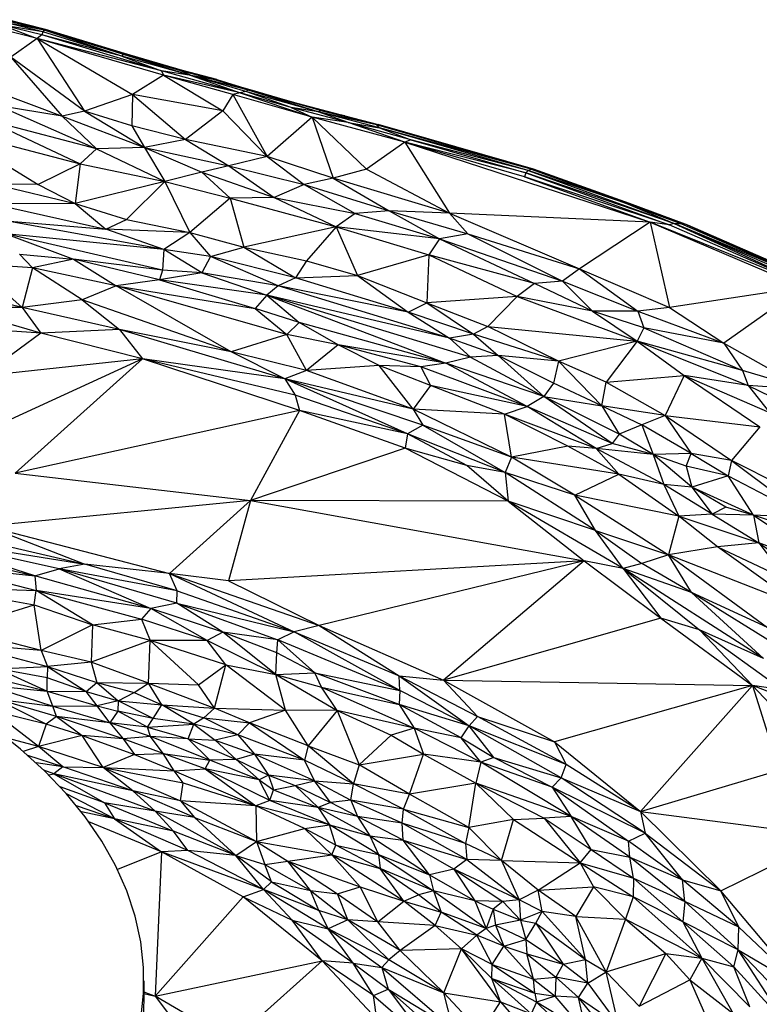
# Paper-space layout '_Isométrica' of a CAD drawing. Header units: millimetres. Extents: x -309 to 308, y -478 to -117.
# Tile 21 of 23: x 75 to 169, y -244 to -120. Entities that reach past the tile are written whole.
import ezdxf

# ---------------------------------------------------------------- set-up
doc = ezdxf.new("R2010")
doc.units = ezdxf.units.MM

psp = doc.layouts.new('_Isométrica')

# ---------------------------------------------------------------- linework, layer by layer
at = {"color": 7, "linetype": 'Continuous', "lineweight": 25}
for p, q in [((78.63, -121.54), (73.66, -120.3)), ((77.56, -122.66), (72.93, -121.51)), ((73.18, -121.01), (77.56, -122.66)), ((78.15, -122.22), (73.18, -121.01)), ((78.28, -121.85), (73.18, -121.01)), ((78.28, -121.85), (73.31, -120.63)), ((78.46, -121.63), (73.31, -120.63)), ((78.46, -121.63), (73.49, -120.4)), ((78.63, -121.54), (73.49, -120.4)), ((78.63, -121.54), (78.46, -121.63)), ((78.63, -121.54), (88.41, -124.65)), ((88.59, -124.58), (78.63, -121.54)), ((77.56, -122.66), (74.24, -125.03)), ((78.15, -122.22), (77.56, -122.66)), ((77.56, -122.66), (83.54, -131.83)), ((77.56, -122.66), (89.58, -129.71)), ((93.5, -127.3), (77.56, -122.66)), ((93.25, -126.73), (77.56, -122.66)), ((78.28, -121.85), (78.15, -122.22)), ((93.25, -126.73), (78.15, -122.22)), ((88.25, -124.88), (78.15, -122.22)), ((78.46, -121.63), (78.28, -121.85)), ((88.25, -124.88), (78.28, -121.85)), ((88.25, -124.88), (78.46, -121.63)), ((88.41, -124.65), (78.46, -121.63)), ((74.24, -125.03), (80.74, -132.48)), ((83.54, -131.83), (74.24, -125.03)), ((88.41, -124.65), (88.25, -124.88)), ((88.25, -124.88), (93.25, -126.73)), ((97, -127.35), (88.25, -124.88)), ((88.59, -124.58), (88.41, -124.65)), ((88.41, -124.65), (97, -127.35)), ((95.67, -126.75), (88.41, -124.65)), ((95.67, -126.75), (88.59, -124.58)), ((95.91, -126.7), (88.59, -124.58)), ((93.5, -127.3), (89.58, -129.71)), ((93.25, -126.73), (93.5, -127.3)), ((103.17, -129.52), (93.25, -126.73)), ((97, -127.35), (93.25, -126.73)), ((93.5, -127.3), (100.96, -131.78)), ((102.24, -129.75), (93.5, -127.3)), ((103.17, -129.52), (93.5, -127.3)), ((95.67, -126.75), (95.91, -126.7)), ((97, -127.35), (95.67, -126.75)), ((99.95, -127.9), (95.67, -126.75)), ((100.2, -127.86), (95.67, -126.75)), ((100.2, -127.86), (95.91, -126.7)), ((97, -127.35), (103.17, -129.52)), ((103.86, -129.35), (97, -127.35)), ((104.15, -129.17), (97, -127.35)), ((99.95, -127.9), (97, -127.35)), ((68.71, -127.93), (80.74, -132.48)), ((99.95, -127.9), (100.2, -127.86)), ((104.15, -129.17), (99.95, -127.9)), ((104.41, -129.14), (99.95, -127.9)), ((100.2, -127.86), (104.41, -129.14)), ((89.58, -129.71), (83.54, -131.83)), ((89.58, -129.71), (89.49, -133.66)), ((89.58, -129.71), (96.25, -135.41)), ((100.96, -131.78), (89.58, -129.71)), ((102.24, -129.75), (100.96, -131.78)), ((103.17, -129.52), (102.24, -129.75)), ((112.24, -132.57), (102.24, -129.75)), ((102.24, -129.75), (106.58, -137.56)), ((103.86, -129.35), (103.17, -129.52)), ((103.17, -129.52), (112.24, -132.57)), ((109.57, -131.36), (103.17, -129.52)), ((104.15, -129.17), (103.86, -129.35)), ((113, -131.92), (103.86, -129.35)), ((109.57, -131.36), (103.86, -129.35)), ((104.41, -129.14), (104.15, -129.17)), ((113, -131.92), (104.15, -129.17)), ((113.31, -131.75), (104.15, -129.17)), ((113.31, -131.75), (104.41, -129.14)), ((104.41, -129.14), (110.47, -130.86)), ((72.74, -131.16), (85.05, -136.58)), ((80.74, -132.48), (72.74, -131.16)), ((116.76, -133.24), (109.57, -131.36)), ((113, -131.92), (109.57, -131.36)), ((109.57, -131.36), (112.24, -132.57)), ((110.47, -130.86), (113.31, -131.75)), ((110.47, -130.86), (116.34, -132.42)), ((83.54, -131.83), (80.74, -132.48)), ((80.74, -132.48), (91.08, -136.41)), ((80.74, -132.48), (85.05, -136.58)), ((83.54, -131.83), (91.08, -136.41)), ((89.49, -133.66), (83.54, -131.83)), ((100.96, -131.78), (96.25, -135.41)), ((100.96, -131.78), (106.58, -137.56)), ((112.24, -132.57), (106.58, -137.56)), ((112.24, -132.57), (114.87, -140.29)), ((112.24, -132.57), (119.07, -139.12)), ((123.91, -135.72), (112.24, -132.57)), ((116.76, -133.24), (112.24, -132.57)), ((113, -131.92), (113.31, -131.75)), ((116.76, -133.24), (113, -131.92)), ((120.71, -133.92), (113, -131.92)), ((120.34, -133.54), (113, -131.92)), ((120.34, -133.54), (113.31, -131.75)), ((113.31, -131.75), (120.56, -133.49)), ((116.34, -132.42), (113.31, -131.75)), ((116.34, -132.42), (120.56, -133.49)), ((71.29, -132.96), (83, -138.48)), ((85.05, -136.58), (71.29, -132.96)), ((89.49, -133.66), (91.08, -136.41)), ((96.25, -135.41), (89.49, -133.66)), ((123.91, -135.72), (116.76, -133.24)), ((124.66, -135.46), (116.76, -133.24)), ((116.76, -133.24), (120.71, -133.92)), ((120.56, -133.49), (120.34, -133.54)), ((139.82, -139.15), (120.34, -133.54)), ((120.34, -133.54), (120.71, -133.92)), ((139.82, -139.15), (120.56, -133.49)), ((140.14, -139.12), (120.56, -133.49)), ((139.48, -139.31), (120.71, -133.92)), ((120.71, -133.92), (124.66, -135.46)), ((139.82, -139.15), (120.71, -133.92)), ((66.28, -134.06), (77.71, -141.07)), ((66.28, -134.06), (83, -138.48)), ((91.08, -136.41), (85.05, -136.58)), ((96.25, -135.41), (91.08, -136.41)), ((91.08, -136.41), (93.65, -140.71)), ((91.08, -136.41), (98.34, -139.5)), ((91.08, -136.41), (101.72, -138.7)), ((96.25, -135.41), (101.72, -138.7)), ((106.58, -137.56), (96.25, -135.41)), ((123.91, -135.72), (119.07, -139.12)), ((124.66, -135.46), (123.91, -135.72)), ((123.91, -135.72), (129.54, -144.68)), ((123.91, -135.72), (154.83, -145.83)), ((139, -140.11), (123.91, -135.72)), ((139.16, -139.62), (123.91, -135.72)), ((124.66, -135.46), (139.16, -139.62)), ((139.48, -139.31), (124.66, -135.46)), ((85.05, -136.58), (83, -138.48)), ((85.05, -136.58), (93.65, -140.71)), ((106.58, -137.56), (101.72, -138.7)), ((106.58, -137.56), (111.22, -141.06)), ((114.87, -140.29), (106.58, -137.56)), ((83, -138.48), (77.71, -141.07)), ((83, -138.48), (82.35, -143.45)), ((83, -138.48), (93.65, -140.71)), ((101.72, -138.7), (98.34, -139.5)), ((101.72, -138.7), (107.44, -142.7)), ((101.72, -138.7), (111.22, -141.06)), ((98.34, -139.5), (93.65, -140.71)), ((98.34, -139.5), (101.88, -142.81)), ((98.34, -139.5), (107.44, -142.7)), ((119.07, -139.12), (114.87, -140.29)), ((119.07, -139.12), (129.54, -144.68)), ((139.16, -139.62), (139, -140.11)), ((139, -140.11), (154.83, -145.83)), ((157.22, -146.17), (139, -140.11)), ((139.48, -139.31), (139.16, -139.62)), ((139.16, -139.62), (157.22, -146.17)), ((157.88, -145.98), (139.16, -139.62)), ((139.48, -139.31), (139.82, -139.15)), ((139.48, -139.31), (157.88, -145.98)), ((151.87, -143.46), (139.48, -139.31)), ((139.82, -139.15), (140.14, -139.12)), ((139.82, -139.15), (151.87, -143.46)), ((152.24, -143.45), (139.82, -139.15)), ((152.24, -143.45), (140.14, -139.12)), ((72.15, -141.03), (82.35, -143.45)), ((77.71, -141.07), (72.15, -141.03)), ((77.71, -141.07), (82.35, -143.45)), ((93.65, -140.71), (82.35, -143.45)), ((93.65, -140.71), (88.83, -145.47)), ((93.65, -140.71), (96.8, -147.11)), ((93.65, -140.71), (101.88, -142.81)), ((111.22, -141.06), (107.44, -142.7)), ((114.87, -140.29), (111.22, -141.06)), ((111.22, -141.06), (117.66, -144.71)), ((111.22, -141.06), (121.95, -144.38)), ((114.87, -140.29), (121.95, -144.38)), ((129.54, -144.68), (114.87, -140.29)), ((82.35, -143.45), (72.06, -143.51)), ((72.06, -143.51), (86.22, -146.7)), ((82.35, -143.45), (86.22, -146.7)), ((82.35, -143.45), (88.83, -145.47)), ((101.88, -142.81), (96.8, -147.11)), ((107.44, -142.7), (101.88, -142.81)), ((101.88, -142.81), (115.24, -146.39)), ((101.88, -142.81), (103.61, -148.98)), ((107.44, -142.7), (115.24, -146.39)), ((107.44, -142.7), (117.66, -144.71)), ((152.24, -143.45), (151.87, -143.46)), ((151.87, -143.46), (157.88, -145.98)), ((158.83, -146.06), (151.87, -143.46)), ((159.23, -146.06), (151.87, -143.46)), ((159.23, -146.06), (152.24, -143.45)), ((117.66, -144.71), (115.24, -146.39)), ((121.95, -144.38), (117.66, -144.71)), ((117.66, -144.71), (128.28, -147.91)), ((121.95, -144.38), (128.28, -147.91)), ((121.95, -144.38), (131.87, -147.29)), ((129.54, -144.68), (121.95, -144.38)), ((129.54, -144.68), (131.87, -147.29)), ((129.54, -144.68), (145.94, -151.68)), ((154.83, -145.83), (129.54, -144.68)), ((93.52, -149.24), (73.64, -145.66)), ((73.64, -145.66), (86.22, -146.7)), ((86.22, -146.7), (88.83, -145.47)), ((88.83, -145.47), (96.8, -147.11)), ((154.83, -145.83), (145.94, -151.68)), ((154.83, -145.83), (174.04, -154.01)), ((154.83, -145.83), (157.27, -156.55)), ((176.52, -154.52), (154.83, -145.83)), ((157.22, -146.17), (154.83, -145.83)), ((157.88, -145.98), (157.22, -146.17)), ((176.52, -154.52), (157.22, -146.17)), ((157.88, -145.98), (176.52, -154.52)), ((157.88, -145.98), (177, -154.27)), ((177.48, -154.16), (157.88, -145.98)), ((158.83, -146.06), (157.88, -145.98)), ((177.48, -154.16), (158.83, -146.06)), ((177.94, -154.2), (158.83, -146.06)), ((159.23, -146.06), (158.83, -146.06)), ((177.94, -154.2), (159.23, -146.06)), ((178.36, -154.37), (159.23, -146.06)), ((159.59, -146.19), (159.23, -146.06)), ((178.36, -154.37), (159.59, -146.19)), ((73.61, -147.29), (82.13, -150.47)), ((93.39, -151.88), (73.61, -147.29)), ((93.52, -149.24), (73.61, -147.29)), ((93.52, -149.24), (86.22, -146.7)), ((96.8, -147.11), (86.22, -146.7)), ((96.8, -147.11), (93.52, -149.24)), ((96.8, -147.11), (99.41, -150.14)), ((96.8, -147.11), (103.61, -148.98)), ((115.24, -146.39), (103.61, -148.98)), ((115.24, -146.39), (111.52, -150.7)), ((115.24, -146.39), (126.95, -149.94)), ((115.24, -146.39), (117.94, -152.55)), ((128.28, -147.91), (115.24, -146.39)), ((131.87, -147.29), (128.28, -147.91)), ((131.87, -147.29), (143.77, -153.26)), ((131.87, -147.29), (145.94, -151.68)), ((128.28, -147.91), (126.95, -149.94)), ((128.28, -147.91), (140.26, -153.55)), ((128.28, -147.91), (143.77, -153.26)), ((76.98, -151.55), (75.35, -149.83)), ((75.35, -149.83), (82.13, -150.47)), ((93.52, -149.24), (93.39, -151.88)), ((98.31, -152.18), (93.52, -149.24)), ((99.41, -150.14), (93.52, -149.24)), ((99.41, -150.14), (103.61, -148.98)), ((103.61, -148.98), (110.12, -152.82)), ((103.61, -148.98), (111.52, -150.7)), ((126.95, -149.94), (117.94, -152.55)), ((126.95, -149.94), (126.68, -156)), ((126.95, -149.94), (138.08, -155.19)), ((140.26, -153.55), (126.95, -149.94)), ((75.68, -156.55), (69.51, -151.11)), ((76.98, -151.55), (69.51, -151.11)), ((82.13, -150.47), (76.98, -151.55)), ((82.13, -150.47), (87.52, -153.82)), ((93.39, -151.88), (82.13, -150.47)), ((92.97, -153.07), (82.13, -150.47)), ((99.41, -150.14), (98.31, -152.18)), ((107.95, -153.82), (99.41, -150.14)), ((110.12, -152.82), (99.41, -150.14)), ((111.52, -150.7), (110.12, -152.82)), ((111.52, -150.7), (117.94, -152.55)), ((76.98, -151.55), (75.68, -156.55)), ((83.25, -155.61), (76.98, -151.55)), ((87.52, -153.82), (76.98, -151.55)), ((93.39, -151.88), (92.97, -153.07)), ((98.31, -152.18), (92.97, -153.07)), ((98.31, -152.18), (93.39, -151.88)), ((98.31, -152.18), (106.5, -155.02)), ((107.95, -153.82), (98.31, -152.18)), ((110.12, -152.82), (117.94, -152.55)), ((117.94, -152.55), (124.35, -157.16)), ((117.94, -152.55), (126.68, -156)), ((145.94, -151.68), (143.77, -153.26)), ((145.94, -151.68), (157.27, -156.55)), ((145.94, -151.68), (153.28, -157.04)), ((75.68, -156.55), (63.42, -153.69)), ((87.52, -153.82), (83.25, -155.61)), ((92.97, -153.07), (87.52, -153.82)), ((102.01, -162.16), (87.52, -153.82)), ((109.04, -159.99), (87.52, -153.82)), ((87.52, -153.82), (105.06, -156.71)), ((92.97, -153.07), (105.06, -156.71)), ((106.5, -155.02), (92.97, -153.07)), ((107.95, -153.82), (106.5, -155.02)), ((110.12, -152.82), (107.95, -153.82)), ((129.53, -160.44), (107.95, -153.82)), ((124.35, -157.16), (107.95, -153.82)), ((124.35, -157.16), (110.12, -152.82)), ((140.26, -153.55), (138.08, -155.19)), ((143.77, -153.26), (140.26, -153.55)), ((147.57, -157.02), (140.26, -153.55)), ((143.77, -153.26), (147.57, -157.02)), ((143.77, -153.26), (153.28, -157.04)), ((106.5, -155.02), (105.06, -156.71)), ((106.5, -155.02), (129.08, -163.56)), ((106.5, -155.02), (110.61, -158.44)), ((132.18, -162.82), (106.5, -155.02)), ((129.53, -160.44), (106.5, -155.02)), ((174.04, -154.01), (157.27, -156.55)), ((174.04, -154.01), (164.11, -161.07)), ((83.25, -155.61), (75.68, -156.55)), ((102.01, -162.16), (83.25, -155.61)), ((83.25, -155.61), (87.94, -159.33)), ((124.35, -157.16), (126.68, -156)), ((138.08, -155.19), (126.68, -156)), ((126.68, -156), (132.57, -159.94)), ((126.68, -156), (134.36, -158.98)), ((138.08, -155.19), (134.36, -158.98)), ((138.08, -155.19), (153.22, -160.83)), ((147.57, -157.02), (138.08, -155.19)), ((75.68, -156.55), (67.25, -156.62)), ((78.03, -159.82), (67.25, -156.62)), ((87.94, -159.33), (75.68, -156.55)), ((75.68, -156.55), (78.03, -159.82)), ((105.06, -156.71), (109.04, -159.99)), ((110.61, -158.44), (105.06, -156.71)), ((124.35, -157.16), (129.53, -160.44)), ((132.57, -159.94), (124.35, -157.16)), ((147.57, -157.02), (153.22, -160.83)), ((154.06, -159.14), (147.57, -157.02)), ((153.28, -157.04), (147.57, -157.02)), ((157.27, -156.55), (153.28, -157.04)), ((153.28, -157.04), (154.06, -159.14)), ((153.28, -157.04), (164.11, -161.07)), ((157.27, -156.55), (164.11, -161.07)), ((110.61, -158.44), (109.04, -159.99)), ((115.51, -161.25), (110.61, -158.44)), ((129.08, -163.56), (110.61, -158.44)), ((78.03, -159.82), (69.71, -159.21)), ((78.03, -159.82), (70.64, -165.21)), ((87.94, -159.33), (78.03, -159.82)), ((90.85, -163.02), (78.03, -159.82)), ((108.8, -165.56), (87.94, -159.33)), ((87.94, -159.33), (90.85, -163.02)), ((102.01, -162.16), (87.94, -159.33)), ((109.04, -159.99), (102.01, -162.16)), ((111.51, -164.52), (109.04, -159.99)), ((115.51, -161.25), (109.04, -159.99)), ((132.57, -159.94), (129.53, -160.44)), ((134.36, -158.98), (132.57, -159.94)), ((143.27, -163.31), (132.57, -159.94)), ((132.57, -159.94), (135.69, -162.63)), ((134.36, -158.98), (153.22, -160.83)), ((143.27, -163.31), (134.36, -158.98)), ((154.06, -159.14), (153.22, -160.83)), ((154.06, -159.14), (166.48, -164.49)), ((164.11, -161.07), (154.06, -159.14)), ((115.51, -161.25), (111.51, -164.52)), ((120.69, -163.86), (115.51, -161.25)), ((129.08, -163.56), (115.51, -161.25)), ((125.92, -164.03), (115.51, -161.25)), ((129.53, -160.44), (132.18, -162.82)), ((135.69, -162.63), (129.53, -160.44)), ((153.22, -160.83), (143.27, -163.31)), ((153.22, -160.83), (149.31, -165.99)), ((153.22, -160.83), (159.13, -165.14)), ((153.22, -160.83), (167.21, -166.39)), ((166.48, -164.49), (153.22, -160.83)), ((164.11, -161.07), (166.48, -164.49)), ((164.11, -161.07), (174.52, -166.92)), ((108.8, -165.56), (102.01, -162.16)), ((111.51, -164.52), (102.01, -162.16)), ((90.85, -163.02), (70.64, -165.21)), ((90.85, -163.02), (74.21, -170.66)), ((90.85, -163.02), (74.79, -177.43)), ((110.65, -169.53), (90.85, -163.02)), ((110.08, -167.62), (90.85, -163.02)), ((108.8, -165.56), (90.85, -163.02)), ((129.08, -163.56), (125.92, -164.03)), ((132.18, -162.82), (129.08, -163.56)), ((139.34, -169.02), (129.08, -163.56)), ((141.44, -167.77), (129.08, -163.56)), ((135.69, -162.63), (132.18, -162.82)), ((132.18, -162.82), (141.44, -167.77)), ((135.69, -162.63), (141.44, -167.77)), ((142.65, -166.12), (135.69, -162.63)), ((143.27, -163.31), (135.69, -162.63)), ((143.27, -163.31), (142.65, -166.12)), ((148.75, -168.95), (143.27, -163.31)), ((149.31, -165.99), (143.27, -163.31)), ((111.51, -164.52), (108.8, -165.56)), ((120.69, -163.86), (111.51, -164.52)), ((124.95, -169.39), (111.51, -164.52)), ((124.95, -169.39), (120.69, -163.86)), ((127.14, -166.4), (120.69, -163.86)), ((125.92, -164.03), (120.69, -163.86)), ((125.92, -164.03), (127.14, -166.4)), ((139.34, -169.02), (125.92, -164.03)), ((166.48, -164.49), (167.21, -166.39)), ((174.52, -166.92), (166.48, -164.49)), ((108.8, -165.56), (110.08, -167.62)), ((124.27, -172.47), (108.8, -165.56)), ((126.17, -171.4), (108.8, -165.56)), ((124.95, -169.39), (108.8, -165.56)), ((142.65, -166.12), (141.44, -167.77)), ((148.75, -168.95), (142.65, -166.12)), ((148.75, -168.95), (149.31, -165.99)), ((149.31, -165.99), (159.13, -165.14)), ((149.31, -165.99), (156.74, -170.16)), ((159.13, -165.14), (156.74, -170.16)), ((159.13, -165.14), (168.67, -171.59)), ((159.13, -165.14), (169.9, -169.79)), ((167.21, -166.39), (159.13, -165.14)), ((127.14, -166.4), (124.95, -169.39)), ((136.48, -170.01), (127.14, -166.4)), ((139.34, -169.02), (127.14, -166.4)), ((167.21, -166.39), (169.9, -169.79)), ((167.21, -166.39), (176.89, -171.13)), ((174.52, -166.92), (167.21, -166.39)), ((110.08, -167.62), (110.65, -169.53)), ((124.27, -172.47), (110.08, -167.62)), ((141.44, -167.77), (139.34, -169.02)), ((150.03, -173.69), (141.44, -167.77)), ((150.91, -172.54), (141.44, -167.77)), ((141.44, -167.77), (148.75, -168.95)), ((110.65, -169.53), (74.79, -177.43)), ((110.65, -169.53), (104.45, -180.88)), ((123.94, -174.27), (110.65, -169.53)), ((124.27, -172.47), (110.65, -169.53)), ((137.34, -175.41), (124.95, -169.39)), ((124.95, -169.39), (126.17, -171.4)), ((136.48, -170.01), (124.95, -169.39)), ((136.48, -170.01), (139.34, -169.02)), ((148.03, -174.35), (139.34, -169.02)), ((150.03, -173.69), (139.34, -169.02)), ((148.75, -168.95), (150.91, -172.54)), ((148.75, -168.95), (153.79, -171.34)), ((156.74, -170.16), (148.75, -168.95)), ((137.34, -175.41), (136.48, -170.01)), ((144.48, -174.05), (136.48, -170.01)), ((148.03, -174.35), (136.48, -170.01)), ((156.74, -170.16), (153.79, -171.34)), ((156.74, -170.16), (165.07, -175.86)), ((156.74, -170.16), (160.01, -174.97)), ((156.74, -170.16), (168.67, -171.59)), ((126.17, -171.4), (124.27, -172.47)), ((126.17, -171.4), (136.55, -177.34)), ((137.34, -175.41), (126.17, -171.4)), ((153.79, -171.34), (150.91, -172.54)), ((153.79, -171.34), (155.2, -175.08)), ((160.01, -174.97), (153.79, -171.34)), ((168.67, -171.59), (165.07, -175.86)), ((124.27, -172.47), (123.94, -174.27)), ((131.74, -176.46), (124.27, -172.47)), ((136.55, -177.34), (124.27, -172.47)), ((150.91, -172.54), (150.03, -173.69)), ((155.2, -175.08), (150.91, -172.54)), ((123.94, -174.27), (104.45, -180.88)), ((136.94, -180.96), (123.94, -174.27)), ((131.74, -176.46), (123.94, -174.27)), ((144.48, -174.05), (137.34, -175.41)), ((150.87, -177.58), (144.48, -174.05)), ((148.03, -174.35), (144.48, -174.05)), ((148.03, -174.35), (150.03, -173.69)), ((150.87, -177.58), (148.03, -174.35)), ((156.56, -178.87), (148.03, -174.35)), ((155.2, -175.08), (148.03, -174.35)), ((155.2, -175.08), (150.03, -173.69)), ((137.34, -175.41), (136.55, -177.34)), ((145.34, -180.23), (137.34, -175.41)), ((150.87, -177.58), (137.34, -175.41)), ((160.01, -174.97), (155.2, -175.08)), ((155.2, -175.08), (156.56, -178.87)), ((160.07, -179.2), (155.2, -175.08)), ((159.36, -176.54), (155.2, -175.08)), ((159.36, -176.54), (160.01, -174.97)), ((160.01, -174.97), (164.67, -177.76)), ((165.07, -175.86), (160.01, -174.97)), ((165.07, -175.86), (164.67, -177.76)), ((165.07, -175.86), (174.77, -183.09)), ((172.99, -179.82), (165.07, -175.86)), ((136.94, -180.96), (131.74, -176.46)), ((136.55, -177.34), (131.74, -176.46)), ((136.55, -177.34), (136.94, -180.96)), ((147.94, -184.65), (136.55, -177.34)), ((145.34, -180.23), (136.55, -177.34)), ((159.36, -176.54), (160.07, -179.2)), ((164.67, -177.76), (159.36, -176.54)), ((74.79, -177.43), (104.45, -180.88)), ((145.34, -180.23), (150.87, -177.58)), ((150.87, -177.58), (158.46, -182.84)), ((156.56, -178.87), (150.87, -177.58)), ((164.67, -177.76), (160.07, -179.2)), ((167.86, -182.74), (164.67, -177.76)), ((164.67, -177.76), (174.77, -183.09)), ((156.56, -178.87), (158.46, -182.84)), ((162.65, -182.61), (156.56, -178.87)), ((160.07, -179.2), (156.56, -178.87)), ((167.86, -182.74), (160.07, -179.2)), ((164.37, -181.73), (160.07, -179.2)), ((160.07, -179.2), (162.65, -182.61)), ((104.45, -180.88), (71.26, -184.11)), ((104.45, -180.88), (94.25, -190.07)), ((104.45, -180.88), (101.69, -191.02)), ((104.45, -180.88), (146.52, -188.49)), ((136.94, -180.96), (104.45, -180.88)), ((136.94, -180.96), (146.52, -188.49)), ((151.43, -189.47), (136.94, -180.96)), ((147.94, -184.65), (136.94, -180.96)), ((145.34, -180.23), (157.15, -187.74)), ((147.94, -184.65), (145.34, -180.23)), ((158.46, -182.84), (145.34, -180.23)), ((164.37, -181.73), (162.65, -182.61)), ((167.86, -182.74), (164.37, -181.73)), ((59.92, -183.42), (83.56, -188.92)), ((158.46, -182.84), (157.15, -187.74)), ((162.65, -182.61), (158.46, -182.84)), ((163.33, -186.72), (158.46, -182.84)), ((158.46, -182.84), (168.52, -186.2)), ((162.65, -182.61), (168.52, -186.2)), ((167.86, -182.74), (162.65, -182.61)), ((167.86, -182.74), (178.82, -190.11)), ((167.86, -182.74), (168.52, -186.2)), ((172.37, -184.2), (167.86, -182.74)), ((174.77, -183.09), (167.86, -182.74)), ((71.26, -184.11), (94.25, -190.07)), ((71.26, -184.11), (83.56, -188.92)), ((151.43, -189.47), (147.94, -184.65)), ((147.94, -184.65), (153.8, -188.83)), ((147.94, -184.65), (157.15, -187.74)), ((61.9, -185.44), (83.56, -188.92)), ((80.33, -189.48), (61.9, -185.44)), ((77.29, -190.39), (61.9, -185.44)), ((61.88, -186.85), (77.29, -190.39)), ((163.33, -186.72), (157.15, -187.74)), ((168.52, -186.2), (163.33, -186.72)), ((173.89, -194.27), (163.33, -186.72)), ((163.33, -186.72), (171.98, -190.79)), ((168.52, -186.2), (171.98, -190.79)), ((178.82, -190.11), (168.52, -186.2)), ((168.52, -186.2), (173.33, -189.59)), ((146.52, -188.49), (101.69, -191.02)), ((146.52, -188.49), (113.11, -196.65)), ((146.52, -188.49), (128.78, -203.52)), ((146.52, -188.49), (156.18, -195.72)), ((151.43, -189.47), (146.52, -188.49)), ((157.15, -187.74), (153.8, -188.83)), ((160.05, -192.47), (157.15, -187.74)), ((157.15, -187.74), (169.63, -196.88)), ((173.89, -194.27), (157.15, -187.74)), ((65.53, -189.1), (77.43, -192.24)), ((65.53, -189.1), (77.29, -190.39)), ((77.29, -190.39), (80.33, -189.48)), ((83.56, -188.92), (80.33, -189.48)), ((80.33, -189.48), (91.88, -194.48)), ((95.21, -192.26), (80.33, -189.48)), ((95.16, -193.81), (80.33, -189.48)), ((95.21, -192.26), (83.56, -188.92)), ((94.25, -190.07), (83.56, -188.92)), ((153.8, -188.83), (151.43, -189.47)), ((151.43, -189.47), (161.07, -197.16)), ((169.11, -200.81), (151.43, -189.47)), ((160.05, -192.47), (151.43, -189.47)), ((151.43, -189.47), (156.18, -195.72)), ((160.05, -192.47), (153.8, -188.83)), ((91.88, -194.48), (77.29, -190.39)), ((77.29, -190.39), (77.43, -192.24)), ((95.21, -192.26), (94.25, -190.07)), ((94.25, -190.07), (109.95, -197.42)), ((94.25, -190.07), (113.11, -196.65)), ((101.69, -191.02), (94.25, -190.07)), ((101.69, -191.02), (113.11, -196.65)), ((65, -191.8), (77.19, -194.04)), ((65, -191.8), (77.43, -192.24)), ((77.19, -194.04), (77.43, -192.24)), ((77.43, -192.24), (90.71, -195.83)), ((91.88, -194.48), (77.43, -192.24)), ((84.54, -196.57), (77.43, -192.24)), ((95.16, -193.81), (95.21, -192.26)), ((95.21, -192.26), (109.95, -197.42)), ((172.27, -200.06), (160.05, -192.47)), ((160.05, -192.47), (169.11, -200.81)), ((169.63, -196.88), (160.05, -192.47)), ((67.5, -197.03), (77.19, -194.04)), ((78.09, -199.77), (77.19, -194.04)), ((77.19, -194.04), (84.54, -196.57)), ((91.88, -194.48), (90.71, -195.83)), ((95.16, -193.81), (91.88, -194.48)), ((98.98, -198.54), (91.88, -194.48)), ((100.98, -197.49), (91.88, -194.48)), ((95.16, -193.81), (109.95, -197.42)), ((95.16, -193.81), (107.91, -198.44)), ((100.98, -197.49), (95.16, -193.81)), ((84.54, -196.57), (90.71, -195.83)), ((90.71, -195.83), (91.82, -198.52)), ((98.98, -198.54), (90.71, -195.83)), ((156.18, -195.72), (128.78, -203.52)), ((156.18, -195.72), (167.74, -204.21)), ((161.07, -197.16), (156.18, -195.72)), ((78.09, -199.77), (67.5, -197.03)), ((84.54, -196.57), (78.09, -199.77)), ((84.54, -196.57), (84.36, -201.24)), ((91.82, -198.52), (84.54, -196.57)), ((113.11, -196.65), (109.95, -197.42)), ((113.11, -196.65), (123.22, -202.98)), ((113.11, -196.65), (128.78, -203.52)), ((161.07, -197.16), (171.54, -204.74)), ((161.07, -197.16), (167.74, -204.21)), ((169.11, -200.81), (161.07, -197.16)), ((100.98, -197.49), (98.98, -198.54)), ((107.66, -202.79), (100.98, -197.49)), ((107.78, -200.08), (100.98, -197.49)), ((107.91, -198.44), (100.98, -197.49)), ((107.78, -200.08), (107.91, -198.44)), ((109.95, -197.42), (107.91, -198.44)), ((112.55, -202.58), (107.91, -198.44)), ((123.27, -204.81), (107.91, -198.44)), ((123.27, -204.81), (109.95, -197.42)), ((109.95, -197.42), (123.22, -202.98)), ((68.44, -199.02), (78.86, -201.8)), ((78.09, -199.77), (68.44, -199.02)), ((91.82, -198.52), (84.36, -201.24)), ((91.59, -203.92), (91.82, -198.52)), ((97.9, -204.09), (91.82, -198.52)), ((101.37, -201.61), (91.82, -198.52)), ((98.98, -198.54), (91.82, -198.52)), ((101.37, -201.61), (98.98, -198.54)), ((107.66, -202.79), (98.98, -198.54)), ((78.09, -199.77), (78.86, -201.8)), ((84.36, -201.24), (78.09, -199.77)), ((107.66, -202.79), (107.78, -200.08)), ((112.55, -202.58), (107.78, -200.08)), ((72.61, -202.09), (78.86, -201.8)), ((72.61, -202.09), (78.83, -204.89)), ((78.83, -203.24), (72.61, -202.09)), ((78.86, -201.8), (78.83, -203.24)), ((84.36, -201.24), (78.86, -201.8)), ((78.86, -201.8), (83.73, -204.94)), ((78.86, -201.8), (85.1, -203.81)), ((84.36, -201.24), (85.1, -203.81)), ((91.59, -203.92), (84.36, -201.24)), ((97.9, -204.09), (101.37, -201.61)), ((99.91, -207.03), (101.37, -201.61)), ((108.89, -207.32), (101.37, -201.61)), ((101.37, -201.61), (107.66, -202.79)), ((72.19, -203.27), (78.83, -204.89)), ((78.83, -204.89), (78.83, -203.24)), ((83.73, -204.94), (78.83, -203.24)), ((107.66, -202.79), (112.55, -202.58)), ((108.89, -207.32), (107.66, -202.79)), ((107.66, -202.79), (115.39, -207.34)), ((107.66, -202.79), (113.43, -204.42)), ((123.22, -206.6), (112.55, -202.58)), ((113.43, -204.42), (112.55, -202.58)), ((112.55, -202.58), (123.27, -204.81)), ((123.22, -202.98), (132.01, -209.29)), ((123.27, -204.81), (123.22, -202.98)), ((123.22, -202.98), (133.09, -208.09)), ((123.22, -202.98), (128.78, -203.52)), ((71.42, -204.18), (79.55, -206.79)), ((71.42, -204.18), (78.83, -204.89)), ((83.73, -204.94), (85.1, -203.81)), ((85.1, -203.81), (87.78, -206.14)), ((85.1, -203.81), (89.8, -205.06)), ((85.1, -203.81), (91.59, -203.92)), ((89.8, -205.06), (91.59, -203.92)), ((93.29, -206.62), (91.59, -203.92)), ((91.59, -203.92), (99.91, -207.03)), ((91.59, -203.92), (97.9, -204.09)), ((99.91, -207.03), (97.9, -204.09)), ((115.39, -207.34), (113.43, -204.42)), ((113.43, -204.42), (125.08, -209.56)), ((113.43, -204.42), (123.22, -206.6)), ((128.78, -203.52), (167.74, -204.21)), ((128.78, -203.52), (142.78, -211.28)), ((128.78, -203.52), (133.09, -208.09)), ((167.74, -204.21), (142.78, -211.28)), ((167.74, -204.21), (153.6, -220.09)), ((167.74, -204.21), (171.1, -214.88)), ((167.74, -204.21), (178.1, -215.15)), ((184.1, -210.46), (167.74, -204.21)), ((171.54, -204.74), (167.74, -204.21)), ((78.72, -209.05), (72.41, -205.88)), ((80.01, -208.08), (72.41, -205.88)), ((72.41, -205.88), (79.55, -206.79)), ((78.83, -204.89), (85.14, -206.74)), ((79.55, -206.79), (78.83, -204.89)), ((78.83, -204.89), (83.73, -204.94)), ((85.14, -206.74), (83.73, -204.94)), ((83.73, -204.94), (87.78, -206.14)), ((87.78, -206.14), (89.8, -205.06)), ((89.8, -205.06), (93.29, -206.62)), ((123.27, -204.81), (123.22, -206.6)), ((132.01, -209.29), (123.27, -204.81)), ((79.55, -206.79), (85.14, -206.74)), ((80.01, -208.08), (79.55, -206.79)), ((79.55, -206.79), (86.72, -208.91)), ((87.78, -206.14), (85.14, -206.74)), ((86.72, -208.91), (85.14, -206.74)), ((85.14, -206.74), (87.74, -207.43)), ((87.78, -206.14), (87.74, -207.43)), ((92.18, -208.36), (87.78, -206.14)), ((87.78, -206.14), (93.29, -206.62)), ((92.18, -208.36), (93.29, -206.62)), ((97.32, -209.05), (93.29, -206.62)), ((93.29, -206.62), (99.91, -207.03)), ((93.29, -206.62), (98.59, -208.25)), ((98.59, -208.25), (99.91, -207.03)), ((99.91, -207.03), (108.89, -207.32)), ((104.32, -208.91), (99.91, -207.03)), ((123.22, -206.6), (125.08, -209.56)), ((131.02, -210.77), (123.22, -206.6)), ((132.01, -209.29), (123.22, -206.6)), ((77.75, -211.88), (71.91, -207.39)), ((78.72, -209.05), (71.91, -207.39)), ((80.01, -208.08), (78.72, -209.05)), ((80.01, -208.08), (83.26, -210.48)), ((88.42, -210.9), (80.01, -208.08)), ((86.72, -208.91), (80.01, -208.08)), ((87.74, -207.43), (86.72, -208.91)), ((91.49, -209.44), (87.74, -207.43)), ((92.18, -208.36), (87.74, -207.43)), ((91.49, -209.44), (92.18, -208.36)), ((97.32, -209.05), (92.18, -208.36)), ((98.59, -208.25), (97.32, -209.05)), ((102.88, -210.43), (98.59, -208.25)), ((98.59, -208.25), (104.32, -208.91)), ((108.89, -207.32), (104.32, -208.91)), ((111.71, -211.79), (108.89, -207.32)), ((115.39, -207.34), (108.89, -207.32)), ((115.39, -207.34), (111.71, -211.79)), ((115.39, -207.34), (118.15, -214.21)), ((115.39, -207.34), (122.18, -210.47)), ((125.08, -209.56), (115.39, -207.34)), ((133.09, -208.09), (132.01, -209.29)), ((144.27, -214.14), (133.09, -208.09)), ((133.09, -208.09), (142.78, -211.28)), ((78.72, -209.05), (77.75, -211.88)), ((83.26, -210.48), (78.72, -209.05)), ((86.72, -208.91), (88.42, -210.9)), ((91.85, -210.61), (86.72, -208.91)), ((91.49, -209.44), (86.72, -208.91)), ((91.49, -209.44), (97.32, -209.05)), ((91.49, -209.44), (96.59, -210.91)), ((91.85, -210.61), (91.49, -209.44)), ((96.59, -210.91), (97.32, -209.05)), ((97.32, -209.05), (100, -211.1)), ((102.88, -210.43), (97.32, -209.05)), ((102.88, -210.43), (104.32, -208.91)), ((104.32, -208.91), (111.27, -213.6)), ((111.71, -211.79), (104.32, -208.91)), ((125.08, -209.56), (122.18, -210.47)), ((125.08, -209.56), (126.27, -212.85)), ((133.51, -213.84), (125.08, -209.56)), ((131.02, -210.77), (125.08, -209.56)), ((131.02, -210.77), (132.01, -209.29)), ((135.14, -213.26), (132.01, -209.29)), ((143.64, -215.82), (132.01, -209.29)), ((144.27, -214.14), (132.01, -209.29)), ((77.75, -211.88), (73.8, -210.82)), ((83.26, -210.48), (77.75, -211.88)), ((85.87, -214.53), (83.26, -210.48)), ((83.26, -210.48), (89.85, -212.88)), ((88.42, -210.9), (83.26, -210.48)), ((91.85, -210.61), (88.42, -210.9)), ((93.46, -212.78), (91.85, -210.61)), ((99.32, -213.6), (91.85, -210.61)), ((96.59, -210.91), (91.85, -210.61)), ((102.88, -210.43), (100, -211.1)), ((102.88, -210.43), (104.97, -212.83)), ((111.27, -213.6), (102.88, -210.43)), ((122.18, -210.47), (118.15, -214.21)), ((122.18, -210.47), (126.27, -212.85)), ((131.02, -210.77), (135.14, -213.26)), ((133.51, -213.84), (131.02, -210.77)), ((77.75, -211.88), (75.81, -212.49)), ((85.87, -214.53), (77.75, -211.88)), ((80.79, -214.44), (77.75, -211.88)), ((93.46, -212.78), (88.42, -210.9)), ((88.42, -210.9), (89.85, -212.88)), ((96.59, -210.91), (99.32, -213.6)), ((96.59, -210.91), (102.67, -213.52)), ((96.59, -210.91), (100, -211.1)), ((102.67, -213.52), (100, -211.1)), ((100, -211.1), (104.97, -212.83)), ((111.71, -211.79), (111.27, -213.6)), ((117.45, -216.6), (111.71, -211.79)), ((111.71, -211.79), (118.15, -214.21)), ((142.78, -211.28), (144.27, -214.14)), ((142.78, -211.28), (153.6, -220.09)), ((80.79, -214.44), (76.4, -213)), ((89.85, -212.88), (85.87, -214.53)), ((89.85, -212.88), (93.46, -212.78)), ((89.85, -212.88), (94.82, -214.93)), ((98.76, -214.68), (93.46, -212.78)), ((94.82, -214.93), (93.46, -212.78)), ((93.46, -212.78), (99.32, -213.6)), ((104.97, -212.83), (102.67, -213.52)), ((104.97, -212.83), (106.75, -215.51)), ((112.51, -216.22), (104.97, -212.83)), ((111.27, -213.6), (104.97, -212.83)), ((118.15, -214.21), (126.27, -212.85)), ((124.49, -217.9), (126.27, -212.85)), ((126.27, -212.85), (132.86, -216.5)), ((133.51, -213.84), (126.27, -212.85)), ((135.14, -213.26), (133.51, -213.84)), ((135.14, -213.26), (142.5, -216.99)), ((135.14, -213.26), (143.64, -215.82)), ((80.79, -214.44), (77.43, -213.93)), ((80.79, -214.44), (79.66, -215.31)), ((89.62, -217.47), (80.79, -214.44)), ((80.79, -214.44), (85.87, -214.53)), ((85.87, -214.53), (95.62, -218.71)), ((89.62, -217.47), (85.87, -214.53)), ((85.87, -214.53), (95.96, -216.45)), ((85.87, -214.53), (94.82, -214.93)), ((98.76, -214.68), (99.32, -213.6)), ((102.67, -213.52), (99.32, -213.6)), ((105.56, -216.1), (99.32, -213.6)), ((102.67, -213.52), (105.56, -216.1)), ((102.67, -213.52), (106.75, -215.51)), ((112.51, -216.22), (111.27, -213.6)), ((117.45, -216.6), (111.27, -213.6)), ((118.15, -214.21), (117.45, -216.6)), ((124.49, -217.9), (118.15, -214.21)), ((133.51, -213.84), (132.86, -216.5)), ((144.87, -220.71), (133.51, -213.84)), ((142.5, -216.99), (133.51, -213.84)), ((143.64, -215.82), (144.27, -214.14)), ((153.6, -220.09), (144.27, -214.14)), ((79.66, -215.31), (78.43, -214.88)), ((79.03, -215.47), (79.66, -215.31)), ((79.66, -215.31), (86.06, -218.99)), ((92.44, -220.02), (79.66, -215.31)), ((89.62, -217.47), (79.66, -215.31)), ((94.82, -214.93), (98.76, -214.68)), ((95.96, -216.45), (94.82, -214.93)), ((94.82, -214.93), (105.14, -219.36)), ((98.76, -214.68), (105.14, -219.36)), ((106.89, -218.67), (98.76, -214.68)), ((105.56, -216.1), (98.76, -214.68)), ((106.75, -215.51), (105.56, -216.1)), ((106.75, -215.51), (110.1, -216.78)), ((106.75, -215.51), (107.37, -217.35)), ((112.51, -216.22), (106.75, -215.51)), ((143.64, -215.82), (142.5, -216.99)), ((154.19, -222.79), (143.64, -215.82)), ((143.64, -215.82), (153.6, -220.09)), ((153.6, -220.09), (171.1, -214.88)), ((86.06, -218.99), (80.45, -216.95)), ((95.62, -218.71), (95.96, -216.45)), ((95.96, -216.45), (105.14, -219.36)), ((106.89, -218.67), (105.56, -216.1)), ((105.56, -216.1), (107.37, -217.35)), ((107.37, -217.35), (110.1, -216.78)), ((110.1, -216.78), (112.51, -216.22)), ((113.01, -219.55), (110.1, -216.78)), ((110.1, -216.78), (114.55, -218.92)), ((114.55, -218.92), (112.51, -216.22)), ((112.51, -216.22), (117.12, -218.63)), ((112.51, -216.22), (117.45, -216.6)), ((117.12, -218.63), (117.45, -216.6)), ((123.74, -219.78), (117.45, -216.6)), ((124.49, -217.9), (117.45, -216.6)), ((132.86, -216.5), (124.49, -217.9)), ((131.97, -222.1), (132.86, -216.5)), ((132.86, -216.5), (137.62, -221.09)), ((132.86, -216.5), (141.49, -220.93)), ((144.87, -220.71), (132.86, -216.5)), ((142.5, -216.99), (144.87, -220.71)), ((142.5, -216.99), (152.12, -223.8)), ((154.19, -222.79), (142.5, -216.99)), ((87.3, -221.01), (81.27, -217.86)), ((97.41, -220.81), (89.62, -217.47)), ((89.62, -217.47), (92.44, -220.02)), ((95.62, -218.71), (89.62, -217.47)), ((106.89, -218.67), (107.37, -217.35)), ((107.37, -217.35), (113.01, -219.55)), ((123.74, -219.78), (124.49, -217.9)), ((131.97, -222.1), (124.49, -217.9)), ((87.3, -221.01), (82.53, -219.34)), ((86.06, -218.99), (87.3, -221.01)), ((86.06, -218.99), (94.76, -222.53)), ((92.44, -220.02), (86.06, -218.99)), ((95.62, -218.71), (105.2, -223.86)), ((95.62, -218.71), (97.41, -220.81)), ((105.14, -219.36), (95.62, -218.71)), ((106.89, -218.67), (105.14, -219.36)), ((105.14, -219.36), (105.2, -223.86)), ((111.27, -222.23), (105.14, -219.36)), ((114.42, -221.73), (105.14, -219.36)), ((114.42, -221.73), (106.89, -218.67)), ((113.01, -219.55), (106.89, -218.67)), ((114.55, -218.92), (113.01, -219.55)), ((113.01, -219.55), (114.42, -221.73)), ((113.01, -219.55), (119.51, -223.13)), ((117.95, -220.69), (113.01, -219.55)), ((117.12, -218.63), (114.55, -218.92)), ((117.95, -220.69), (114.55, -218.92)), ((123.59, -221.53), (117.12, -218.63)), ((117.12, -218.63), (117.95, -220.69)), ((123.74, -219.78), (117.12, -218.63)), ((87.3, -221.01), (83.15, -220.12)), ((92.44, -220.02), (94.76, -222.53)), ((102.6, -225.62), (92.44, -220.02)), ((97.41, -220.81), (92.44, -220.02)), ((102.6, -225.62), (97.41, -220.81)), ((97.41, -220.81), (105.2, -223.86)), ((123.72, -223.67), (117.95, -220.69)), ((117.95, -220.69), (119.51, -223.13)), ((123.59, -221.53), (117.95, -220.69)), ((123.59, -221.53), (123.74, -219.78)), ((123.74, -219.78), (131.55, -224.1)), ((123.74, -219.78), (131.97, -222.1)), ((144.87, -220.71), (141.49, -220.93)), ((147.39, -224.87), (144.87, -220.71)), ((152.28, -225.82), (144.87, -220.71)), ((152.12, -223.8), (144.87, -220.71)), ((153.6, -220.09), (177.69, -223.2)), ((153.6, -220.09), (163.75, -230.05)), ((153.6, -220.09), (154.19, -222.79)), ((93.25, -225.16), (84.08, -221.36)), ((87.3, -221.01), (93.25, -225.16)), ((96.58, -224.98), (87.3, -221.01)), ((94.76, -222.53), (87.3, -221.01)), ((111.27, -222.23), (114.42, -221.73)), ((115.2, -224.31), (114.42, -221.73)), ((120.6, -225.47), (114.42, -221.73)), ((114.42, -221.73), (119.51, -223.13)), ((123.72, -223.67), (123.59, -221.53)), ((131.72, -226.11), (123.59, -221.53)), ((131.55, -224.1), (123.59, -221.53)), ((137.62, -221.09), (131.97, -222.1)), ((136.09, -226.26), (137.62, -221.09)), ((137.62, -221.09), (141.49, -220.93)), ((137.62, -221.09), (146.02, -226.55)), ((141.49, -220.93), (146.02, -226.55)), ((141.49, -220.93), (147.39, -224.87)), ((96.58, -224.98), (94.76, -222.53)), ((102.6, -225.62), (94.76, -222.53)), ((105.2, -223.86), (111.27, -222.23)), ((114.72, -225.52), (111.27, -222.23)), ((115.2, -224.31), (111.27, -222.23)), ((119.51, -223.13), (120.6, -225.47)), ((119.51, -223.13), (127.02, -228.06)), ((119.51, -223.13), (123.72, -223.67)), ((131.97, -222.1), (131.55, -224.1)), ((136.09, -226.26), (131.97, -222.1)), ((152.12, -223.8), (154.19, -222.79)), ((158.92, -228.68), (154.19, -222.79)), ((154.19, -222.79), (163.75, -230.05)), ((163.75, -230.05), (177.69, -223.2)), ((102.6, -225.62), (105.2, -223.86)), ((105.2, -223.86), (106.26, -226.73)), ((105.2, -223.86), (109.16, -226.33)), ((105.2, -223.86), (114.72, -225.52)), ((114.72, -225.52), (115.2, -224.31)), ((120.79, -227.25), (115.2, -224.31)), ((115.2, -224.31), (120.6, -225.47)), ((127.02, -228.06), (123.72, -223.67)), ((130.1, -227.32), (123.72, -223.67)), ((123.72, -223.67), (131.72, -226.11)), ((131.55, -224.1), (131.72, -226.11)), ((136.09, -226.26), (131.55, -224.1)), ((158.92, -228.68), (152.12, -223.8)), ((152.28, -225.82), (152.12, -223.8)), ((93.25, -225.16), (87.7, -227.37)), ((93.25, -225.16), (92.44, -243.33)), ((96.58, -224.98), (93.25, -225.16)), ((103.52, -230.83), (93.25, -225.16)), ((106.09, -229.89), (93.25, -225.16)), ((106.09, -229.89), (96.58, -224.98)), ((102.6, -225.62), (96.58, -224.98)), ((106.09, -229.89), (102.6, -225.62)), ((107.11, -228.91), (102.6, -225.62)), ((102.6, -225.62), (106.26, -226.73)), ((109.16, -226.33), (114.72, -225.52)), ((123.78, -231.38), (114.72, -225.52)), ((118.27, -229.57), (114.72, -225.52)), ((114.72, -225.52), (120.79, -227.25)), ((120.6, -225.47), (127.51, -230.05)), ((120.6, -225.47), (120.79, -227.25)), ((120.6, -225.47), (127.02, -228.06)), ((146.02, -226.55), (147.39, -224.87)), ((147.39, -224.87), (152.75, -228.45)), ((147.39, -224.87), (152.28, -225.82)), ((106.26, -226.73), (109.16, -226.33)), ((106.26, -226.73), (112.01, -230.02)), ((107.11, -228.91), (106.26, -226.73)), ((112.01, -230.02), (109.16, -226.33)), ((109.16, -226.33), (115.43, -230.46)), ((109.16, -226.33), (118.27, -229.57)), ((131.72, -226.11), (130.1, -227.32)), ((131.72, -226.11), (138.33, -231.18)), ((136.09, -226.26), (131.72, -226.11)), ((140.7, -229.98), (136.09, -226.26)), ((136.09, -226.26), (138.33, -231.18)), ((136.09, -226.26), (146.02, -226.55)), ((140.7, -229.98), (146.02, -226.55)), ((146.02, -226.55), (147.7, -229.54)), ((146.02, -226.55), (152.69, -230.83)), ((146.02, -226.55), (152.75, -228.45)), ((159.22, -231.42), (152.28, -225.82)), ((152.75, -228.45), (152.28, -225.82)), ((152.28, -225.82), (158.92, -228.68)), ((123.78, -231.38), (120.79, -227.25)), ((125.64, -230.56), (120.79, -227.25)), ((127.51, -230.05), (120.79, -227.25)), ((130.1, -227.32), (127.02, -228.06)), ((127.02, -228.06), (127.51, -230.05)), ((127.02, -228.06), (132.74, -231.31)), ((130.1, -227.32), (132.74, -231.31)), ((130.1, -227.32), (136.28, -231.39)), ((138.33, -231.18), (130.1, -227.32)), ((106.09, -229.89), (107.11, -228.91)), ((107.11, -228.91), (113.09, -232.54)), ((107.11, -228.91), (112.01, -230.02)), ((152.75, -228.45), (152.69, -230.83)), ((158.96, -233.95), (152.75, -228.45)), ((152.75, -228.45), (159.22, -231.42)), ((166.03, -234.63), (158.92, -228.68)), ((159.22, -231.42), (158.92, -228.68)), ((158.92, -228.68), (163.75, -230.05)), ((103.52, -230.83), (106.09, -229.89)), ((109.73, -233.77), (106.09, -229.89)), ((114.27, -234.86), (106.09, -229.89)), ((113.09, -232.54), (106.09, -229.89)), ((112.01, -230.02), (116.73, -233.72)), ((113.09, -232.54), (112.01, -230.02)), ((112.01, -230.02), (115.43, -230.46)), ((115.43, -230.46), (118.27, -229.57)), ((116.73, -233.72), (115.43, -230.46)), ((115.43, -230.46), (120.52, -233.96)), ((120.52, -233.96), (118.27, -229.57)), ((118.27, -229.57), (123.78, -231.38)), ((123.78, -231.38), (125.64, -230.56)), ((127.51, -230.05), (125.64, -230.56)), ((128.5, -232.74), (125.64, -230.56)), ((127.51, -230.05), (128.5, -232.74)), ((127.51, -230.05), (134.16, -234.81)), ((132.74, -231.31), (127.51, -230.05)), ((140.7, -229.98), (138.33, -231.18)), ((140.7, -229.98), (147.7, -229.54)), ((145.45, -233.3), (140.7, -229.98)), ((141.22, -232.67), (140.7, -229.98)), ((147.7, -229.54), (145.45, -233.3)), ((147.7, -229.54), (151.72, -233.64)), ((152.69, -230.83), (147.7, -229.54)), ((166.03, -234.63), (163.75, -230.05)), ((173.95, -242.21), (163.75, -230.05)), ((92.44, -243.33), (103.52, -230.83)), ((113.51, -238.88), (103.52, -230.83)), ((103.52, -230.83), (109.73, -233.77)), ((120.52, -233.96), (123.78, -231.38)), ((127.75, -234.45), (123.78, -231.38)), ((123.78, -231.38), (128.5, -232.74)), ((132.74, -231.31), (134.16, -234.81)), ((132.74, -231.31), (135.05, -232.39)), ((136.28, -231.39), (132.74, -231.31)), ((136.28, -231.39), (135.05, -232.39)), ((138.33, -231.18), (136.28, -231.39)), ((136.28, -231.39), (138.51, -233.76)), ((138.33, -231.18), (138.51, -233.76)), ((141.22, -232.67), (138.33, -231.18)), ((152.69, -230.83), (151.72, -233.64)), ((152.69, -230.83), (161.34, -238.56)), ((158.96, -233.95), (152.69, -230.83)), ((159.22, -231.42), (158.96, -233.95)), ((165.94, -237.5), (159.22, -231.42)), ((166.03, -234.63), (159.22, -231.42)), ((113.09, -232.54), (114.27, -234.86)), ((116.73, -233.72), (113.09, -232.54)), ((127.75, -234.45), (128.5, -232.74)), ((132.98, -235.67), (128.5, -232.74)), ((134.16, -234.81), (128.5, -232.74)), ((135.05, -232.39), (134.16, -234.81)), ((135.05, -232.39), (135.36, -234.41)), ((135.05, -232.39), (138.51, -233.76)), ((141.22, -232.67), (138.51, -233.76)), ((140.44, -234.12), (141.22, -232.67)), ((145.45, -233.3), (141.22, -232.67)), ((146.67, -238.71), (141.22, -232.67)), ((113.51, -238.88), (109.73, -233.77)), ((117.39, -239.18), (109.73, -233.77)), ((109.73, -233.77), (114.27, -234.86)), ((116.73, -233.72), (114.27, -234.86)), ((121.88, -238.77), (116.73, -233.72)), ((123.32, -237.58), (116.73, -233.72)), ((120.52, -233.96), (116.73, -233.72)), ((123.32, -237.58), (120.52, -233.96)), ((127.75, -234.45), (120.52, -233.96)), ((127.75, -234.45), (123.32, -237.58)), ((131.04, -237.38), (127.75, -234.45)), ((127.75, -234.45), (132.98, -235.67)), ((135.36, -234.41), (134.16, -234.81)), ((138.51, -233.76), (135.36, -234.41)), ((135.36, -234.41), (136.38, -237.03)), ((135.36, -234.41), (139.18, -236.2)), ((138.51, -233.76), (139.18, -236.2)), ((138.51, -233.76), (140.44, -234.12)), ((139.18, -236.2), (140.44, -234.12)), ((140.44, -234.12), (146.67, -238.71)), ((140.44, -234.12), (143.87, -239.31)), ((145.45, -233.3), (151.72, -233.64)), ((149.31, -240.27), (145.45, -233.3)), ((146.67, -238.71), (145.45, -233.3)), ((151.72, -233.64), (149.31, -240.27)), ((151.72, -233.64), (156.8, -237.94)), ((151.72, -233.64), (161.34, -238.56)), ((158.96, -233.95), (161.34, -238.56)), ((165.39, -239.64), (158.96, -233.95)), ((165.94, -237.5), (158.96, -233.95)), ((114.27, -234.86), (121.03, -239.73)), ((117.39, -239.18), (114.27, -234.86)), ((121.88, -238.77), (114.27, -234.86)), ((132.98, -235.67), (131.04, -237.38)), ((134.16, -234.81), (132.98, -235.67)), ((134.92, -239.33), (132.98, -235.67)), ((136.38, -237.03), (132.98, -235.67)), ((134.16, -234.81), (136.38, -237.03)), ((165.94, -237.5), (166.03, -234.63)), ((173.95, -242.21), (166.03, -234.63)), ((136.38, -237.03), (139.18, -236.2)), ((139.18, -236.2), (139.3, -238.02)), ((139.18, -236.2), (143.87, -239.31)), ((123.32, -237.58), (121.88, -238.77)), ((131.04, -237.38), (123.32, -237.58)), ((128.82, -242.9), (123.32, -237.58)), ((128.82, -242.9), (131.04, -237.38)), ((135.98, -244.07), (131.04, -237.38)), ((134.89, -241.13), (131.04, -237.38)), ((134.92, -239.33), (131.04, -237.38)), ((134.92, -239.33), (136.38, -237.03)), ((136.38, -237.03), (140.14, -241.18)), ((136.38, -237.03), (139.3, -238.02)), ((139.3, -238.02), (142.96, -240.95)), ((140.14, -241.18), (139.3, -238.02)), ((139.3, -238.02), (143.87, -239.31)), ((149.31, -240.27), (156.8, -237.94)), ((156.8, -237.94), (153.46, -244.61)), ((156.8, -237.94), (159.82, -241.29)), ((156.8, -237.94), (161.34, -238.56)), ((165.39, -239.64), (165.94, -237.5)), ((172.09, -247.02), (165.94, -237.5)), ((174.23, -246.22), (165.94, -237.5)), ((165.94, -237.5), (173.95, -242.21)), ((92.44, -243.33), (113.51, -238.88)), ((113.51, -238.88), (102.15, -249)), ((120.39, -246.24), (113.51, -238.88)), ((119.96, -243.25), (113.51, -238.88)), ((117.39, -239.18), (113.51, -238.88)), ((119.96, -243.25), (117.39, -239.18)), ((117.39, -239.18), (121.83, -242.47)), ((117.39, -239.18), (121.03, -239.73)), ((121.88, -238.77), (121.03, -239.73)), ((128.82, -242.9), (121.88, -238.77)), ((134.89, -241.13), (134.92, -239.33)), ((134.92, -239.33), (140.29, -242.95)), ((134.92, -239.33), (140.14, -241.18)), ((143.87, -239.31), (142.96, -240.95)), ((143.87, -239.31), (146.67, -238.71)), ((146.99, -241.69), (143.87, -239.31)), ((146.99, -241.69), (146.67, -238.71)), ((146.67, -238.71), (149.31, -240.27)), ((161.34, -238.56), (159.82, -241.29)), ((161.34, -238.56), (165.3, -245.52)), ((161.34, -238.56), (167.4, -244.7)), ((161.34, -238.56), (165.39, -239.64)), ((121.03, -239.73), (130, -247.41)), ((121.03, -239.73), (121.83, -242.47)), ((121.03, -239.73), (128.82, -242.9)), ((146.99, -241.69), (149.31, -240.27)), ((150.84, -246.96), (149.31, -240.27)), ((153.46, -244.61), (149.31, -240.27)), ((167.4, -244.7), (165.39, -239.64)), ((165.39, -239.64), (172.09, -247.02)), ((91.02, -274.07), (91.04, -241.39)), ((134.89, -241.13), (139.83, -245.58)), ((135.98, -244.07), (134.89, -241.13)), ((140.51, -244.11), (134.89, -241.13)), ((134.89, -241.13), (140.29, -242.95)), ((140.14, -241.18), (142.96, -240.95)), ((140.29, -242.95), (140.14, -241.18)), ((140.14, -241.18), (142.85, -243.33)), ((142.96, -240.95), (142.85, -243.33)), ((145.79, -243.49), (142.96, -240.95)), ((146.99, -241.69), (142.96, -240.95)), ((145.79, -243.49), (146.99, -241.69)), ((146.99, -241.69), (150.84, -246.96)), ((153.46, -244.61), (159.82, -241.29)), ((159.82, -241.29), (161.69, -245.49)), ((159.82, -241.29), (165.3, -245.52)), ((91.03, -242.79), (92.44, -243.33)), ((91.03, -242.99), (92.44, -243.33)), ((119.96, -243.25), (121.83, -242.47)), ((121.83, -242.47), (129.49, -249.27)), ((121.83, -242.47), (126.89, -249.18)), ((121.83, -242.47), (130, -247.41)), ((130, -247.41), (128.82, -242.9)), ((133.49, -247.91), (128.82, -242.9)), ((128.82, -242.9), (135.98, -244.07)), ((140.29, -242.95), (140.51, -244.11)), ((140.29, -242.95), (142.85, -243.33)), ((92.44, -243.33), (95.26, -247.09)), ((102.15, -249), (92.44, -243.33)), ((120.39, -246.24), (119.96, -243.25)), ((119.96, -243.25), (126.89, -249.18)), ((133.49, -247.91), (135.98, -244.07)), ((135.98, -244.07), (140.89, -249.68)), ((135.98, -244.07), (139.83, -245.58)), ((140.51, -244.11), (139.83, -245.58)), ((142.85, -243.33), (140.51, -244.11)), ((146.9, -250.22), (140.51, -244.11)), ((146.8, -247.87), (140.51, -244.11)), ((146.8, -247.87), (142.85, -243.33)), ((145.79, -243.49), (142.85, -243.33)), ((149.65, -248.25), (145.79, -243.49)), ((146.8, -247.87), (145.79, -243.49)), ((145.79, -243.49), (150.84, -246.96))]:
    psp.add_line(p, q, dxfattribs=at)
at = {"color": 7, "linetype": 'Continuous', "lineweight": 25, "flags": 128}
psp.add_lwpolyline([(72.15, -273.18), (75.47, -270.54), (78.5, -267.79), (81.23, -264.93), (83.63, -261.98), (85.71, -258.95), (87.46, -255.85), (88.87, -252.7), (89.93, -249.49), (90.64, -246.26), (90.99, -243.01), (90.99, -239.74), (90.64, -236.49), (89.93, -233.26), (88.87, -230.05), (87.46, -226.89), (85.71, -223.79), (83.63, -220.76), (81.23, -217.81), (78.5, -214.95), (75.47, -212.2), (72.15, -209.56)], dxfattribs=at)

doc.saveas('drawing.dxf')
